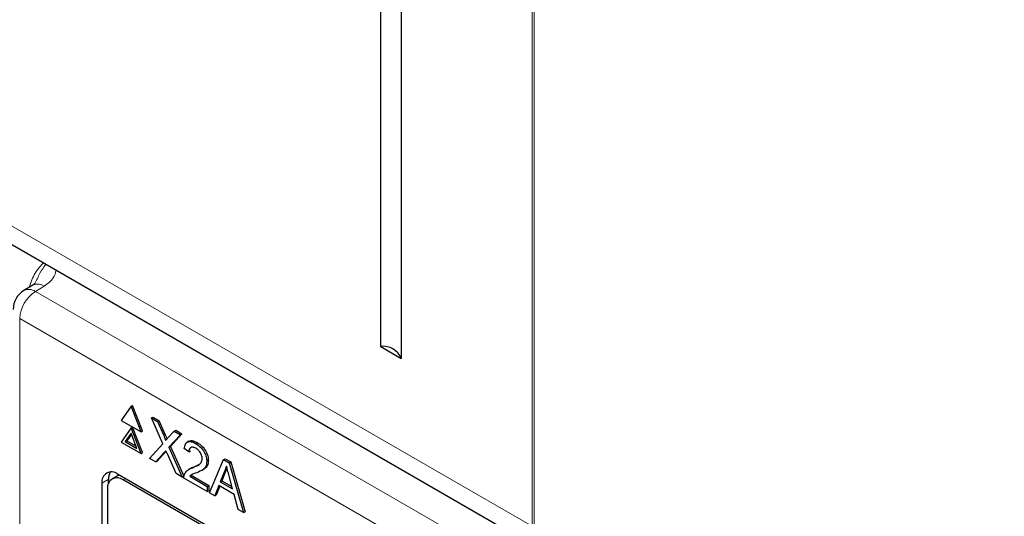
# Paper-space layout 'Blatt4' of a CAD drawing. Header units: millimetres. Extents: x 5 to 418, y 2 to 292.
# Tile 33 of 65: x 115.32 to 126.46, y 162.92 to 168.55. Entities that reach past the tile are written whole.
import ezdxf

# ---------------------------------------------------------------- set-up
doc = ezdxf.new("R2010")
doc.units = ezdxf.units.MM

psp = doc.layouts.new('Blatt4')

# ---------------------------------------------------------------- linework, layer by layer
at = {"color": 7, "linetype": 'Continuous', "lineweight": 18}
for p, q in [((121.119, 162.812), (121.119, 178.208)), ((121.144, 178.194), (121.144, 162.799)), ((110.253, 169.085), (121.119, 162.812)), ((115.599, 165.53), (115.498, 165.47)), ((115.498, 165.47), (126.641, 159.037)), ((126.464, 158.731), (115.321, 165.164)), ((115.321, 165.164), (115.321, 148.084)), ((116.951, 163.838), (116.968, 163.848)), ((116.956, 163.646), (116.974, 163.656)), ((116.492, 163.336), (116.517, 163.351)), ((116.324, 163.34), (116.252, 163.3))]:
    psp.add_line(p, q, dxfattribs=at)
at = {"color": 7, "linetype": 'Continuous', "lineweight": 25}
for p, q in [((119.406, 164.847), (119.406, 174.013)), ((119.639, 173.878), (119.639, 164.712)), ((110.383, 168.799), (121.249, 162.526)), ((115.47, 165.541), (115.369, 165.481)), ((119.406, 164.847), (119.639, 164.712)), ((116.581, 164.17), (116.469, 164.01)), ((116.581, 164.17), (116.599, 164.18)), ((116.694, 163.881), (116.581, 164.17)), ((116.711, 163.891), (116.599, 164.18)), ((116.469, 164.01), (116.694, 163.881)), ((116.811, 164.038), (116.828, 164.048)), ((116.94, 163.746), (116.811, 164.038)), ((116.811, 164.038), (116.88, 163.998)), ((116.828, 164.048), (116.897, 164.008)), ((116.581, 163.925), (116.469, 163.765)), ((116.581, 163.925), (116.599, 163.935)), ((116.694, 163.636), (116.581, 163.925)), ((116.711, 163.646), (116.599, 163.935)), ((116.88, 163.998), (116.897, 164.008)), ((116.88, 163.998), (116.951, 163.838)), ((116.897, 164.008), (116.968, 163.848)), ((117.069, 163.889), (117.087, 163.899)), ((117.087, 163.899), (117.157, 163.858)), ((116.581, 163.864), (116.515, 163.77)), ((116.585, 163.854), (116.533, 163.78)), ((116.648, 163.693), (116.581, 163.864)), ((116.694, 163.881), (116.711, 163.891)), ((116.998, 163.811), (117.069, 163.889)), ((117.139, 163.848), (117.01, 163.705)), ((117.157, 163.858), (117.027, 163.716)), ((117.069, 163.889), (117.139, 163.848)), ((117.139, 163.848), (117.157, 163.858)), ((116.469, 163.765), (116.694, 163.636)), ((116.515, 163.77), (116.533, 163.78)), ((116.515, 163.77), (116.648, 163.693)), ((116.533, 163.78), (116.638, 163.719)), ((116.79, 163.58), (116.94, 163.746)), ((117.01, 163.705), (117.027, 163.716)), ((117.01, 163.705), (117.16, 163.367)), ((117.027, 163.716), (117.178, 163.377)), ((117.236, 163.654), (117.183, 163.69)), ((117.235, 163.774), (117.215, 163.762)), ((117.314, 163.747), (117.331, 163.758)), ((116.694, 163.636), (116.711, 163.646)), ((116.86, 163.54), (116.79, 163.58)), ((116.956, 163.646), (116.86, 163.54)), ((116.974, 163.656), (116.877, 163.55)), ((116.978, 163.661), (116.974, 163.656)), ((117.091, 163.407), (116.992, 163.63)), ((117.236, 163.654), (117.253, 163.664)), ((117.467, 163.19), (117.628, 163.566)), ((117.628, 163.566), (117.646, 163.576)), ((117.628, 163.566), (117.693, 163.529)), ((117.646, 163.576), (117.71, 163.539)), ((116.86, 163.54), (116.877, 163.55)), ((117.252, 163.466), (117.232, 163.454)), ((117.277, 163.474), (117.295, 163.485)), ((117.295, 163.485), (117.354, 163.514)), ((117.379, 163.443), (117.399, 163.454)), ((117.439, 163.546), (117.457, 163.556)), ((117.693, 163.529), (117.71, 163.539)), ((117.693, 163.529), (117.854, 162.966)), ((117.71, 163.539), (117.872, 162.976)), ((116.42, 163.379), (116.367, 163.348)), ((125.356, 158.248), (116.429, 163.402)), ((117.16, 163.367), (117.091, 163.407)), ((117.16, 163.367), (117.178, 163.377)), ((117.444, 163.203), (117.178, 163.356)), ((117.245, 163.378), (117.263, 163.388)), ((117.245, 163.378), (117.444, 163.263)), ((117.274, 163.398), (117.263, 163.388)), ((117.263, 163.388), (117.462, 163.273)), ((117.633, 163.422), (117.591, 163.316)), ((117.65, 163.433), (117.609, 163.327)), ((117.633, 163.422), (117.65, 163.433)), ((117.73, 163.236), (117.69, 163.383)), ((116.252, 163.3), (116.252, 155.032)), ((116.315, 163.234), (116.315, 155.069)), ((116.324, 163.34), (116.324, 163.293)), ((125.331, 158.233), (116.492, 163.336)), ((117.444, 163.263), (117.462, 163.273)), ((117.444, 163.263), (117.444, 163.203)), ((117.462, 163.273), (117.462, 163.213)), ((117.574, 163.272), (117.528, 163.154)), ((117.585, 163.266), (117.545, 163.165)), ((117.747, 163.172), (117.574, 163.272)), ((117.591, 163.316), (117.609, 163.327)), ((117.591, 163.316), (117.73, 163.236)), ((117.609, 163.327), (117.723, 163.261)), ((117.444, 163.203), (117.462, 163.213)), ((117.528, 163.154), (117.467, 163.19)), ((117.528, 163.154), (117.545, 163.165)), ((117.793, 163.001), (117.747, 163.172)), ((117.854, 162.966), (117.793, 163.001)), ((117.854, 162.966), (117.872, 162.976))]:
    psp.add_line(p, q, dxfattribs=at)
at = {"color": 7, "linetype": 'Continuous', "lineweight": 25, "flags": 128}
for points in [[(115.477, 165.545), (115.471, 165.541), (115.47, 165.541)], [(116.45, 163.389), (116.447, 163.389), (116.42, 163.379)]]:
    psp.add_lwpolyline(points, dxfattribs=at)
at = {"color": 7, "linetype": 'Continuous', "lineweight": 25}
for centre, radius, start, end in [((115.498, 165.266), 0.25, 120.8709, 180), ((119.434, 164.627), 0.222, 22.6329, 97.3724), ((116.36, 163.317), 0.109, 50.7967, 189.214), ((116.423, 163.251), 0.109, 50.7967, 189.214), ((116.475, 163.346), 0.151, 148.3289, 182.5975)]:
    psp.add_arc(centre, radius, start, end, dxfattribs=at)
at = {"color": 7, "linetype": 'Continuous', "lineweight": 18}
for centre, radius, start, end in [((115.705, 165.146), 0.384, 122.6055, 177.3945), ((115.425, 165.371), 0.123, 53.829, 116.8599), ((115.524, 165.421), 0.132, 55.8104, 110.7239)]:
    psp.add_arc(centre, radius, start, end, dxfattribs=at)
for points, knots in [([(115.428, 165.516), (115.437, 165.544), (115.464, 165.624), (115.523, 165.724), (115.574, 165.778), (115.589, 165.793)], [0, 0, 0, 0, 0.281869, 0.790242, 1, 1, 1, 1]), ([(115.494, 165.559), (115.512, 165.599), (115.548, 165.679), (115.593, 165.745), (115.615, 165.778)], [0, 0, 0, 0, 0.49836, 1, 1, 1, 1]), ([(115.732, 165.71), (115.726, 165.681), (115.711, 165.614), (115.639, 165.56), (115.599, 165.53)], [0, 0, 0, 0, 0.444867, 1, 1, 1, 1])]:
    psp.add_open_spline(points, degree=3, knots=knots, dxfattribs=at)
at = {"color": 7, "linetype": 'Continuous', "lineweight": 25}
for points, knots in [([(115.493, 165.56), (115.494, 165.559), (115.495, 165.558), (115.465, 165.537), (115.448, 165.53), (115.447, 165.529)], [0, 0, 0, 0, 0.6425946, 0.9590015, 1, 1, 1, 1]), ([(116.951, 163.838), (116.955, 163.828), (116.962, 163.813), (116.969, 163.794), (116.971, 163.785), (116.972, 163.781)], [0, 0, 0, 0, 0.561277, 0.781763, 1, 1, 1, 1]), ([(116.968, 163.848), (116.973, 163.838), (116.979, 163.823), (116.986, 163.806), (116.987, 163.8), (116.988, 163.799)], [0, 0, 0, 0, 0.646868, 0.900977, 1, 1, 1, 1]), ([(116.972, 163.781), (116.977, 163.787), (116.986, 163.796), (116.994, 163.806), (116.998, 163.811)], [0, 0, 0, 0, 0.56, 1, 1, 1, 1]), ([(117.183, 163.69), (117.186, 163.709), (117.192, 163.747), (117.227, 163.773), (117.271, 163.769), (117.3, 163.755), (117.314, 163.747)], [0, 0, 0, 0, 0.280235, 0.558893, 0.779132, 1, 1, 1, 1]), ([(117.313, 163.694), (117.301, 163.699), (117.279, 163.71), (117.252, 163.705), (117.238, 163.683), (117.236, 163.664), (117.236, 163.654)], [0, 0, 0, 0, 0.28041, 0.559489, 0.779375, 1, 1, 1, 1]), ([(117.237, 163.77), (117.241, 163.774), (117.254, 163.785), (117.289, 163.779), (117.317, 163.765), (117.331, 163.758)], [0, 0, 0, 0, 0.185653, 0.592247, 1, 1, 1, 1]), ([(117.387, 163.575), (117.385, 163.588), (117.383, 163.613), (117.362, 163.651), (117.337, 163.678), (117.321, 163.689), (117.313, 163.694)], [0, 0, 0, 0, 0.27908, 0.558612, 0.779043, 1, 1, 1, 1]), ([(117.314, 163.747), (117.332, 163.736), (117.367, 163.712), (117.409, 163.655), (117.435, 163.596), (117.438, 163.562), (117.439, 163.546)], [0, 0, 0, 0, 0.280482, 0.559644, 0.779749, 1, 1, 1, 1]), ([(117.331, 163.758), (117.349, 163.746), (117.385, 163.723), (117.427, 163.666), (117.453, 163.606), (117.455, 163.573), (117.457, 163.556)], [0, 0, 0, 0, 0.280482, 0.559644, 0.779749, 1, 1, 1, 1]), ([(116.975, 163.667), (116.971, 163.663), (116.965, 163.656), (116.959, 163.649), (116.956, 163.646)], [0, 0, 0, 0, 0.5600016, 1, 1, 1, 1]), ([(116.992, 163.63), (116.989, 163.637), (116.983, 163.649), (116.978, 163.662), (116.975, 163.667)], [0, 0, 0, 0, 0.56, 1, 1, 1, 1]), ([(117.277, 163.474), (117.303, 163.485), (117.34, 163.5), (117.38, 163.533), (117.384, 163.561), (117.387, 163.575)], [0, 0, 0, 0, 0.561313, 0.781386, 1, 1, 1, 1]), ([(117.184, 163.395), (117.191, 163.409), (117.202, 163.432), (117.228, 163.452), (117.252, 163.465), (117.269, 163.471), (117.277, 163.474)], [0, 0, 0, 0, 0.339411, 0.559525, 0.779752, 1, 1, 1, 1]), ([(117.252, 163.465), (117.258, 163.469), (117.271, 163.476), (117.286, 163.482), (117.295, 163.485)], [0, 0, 0, 0, 0.421829, 1, 1, 1, 1]), ([(117.439, 163.546), (117.436, 163.525), (117.431, 163.483), (117.387, 163.443), (117.349, 163.428), (117.326, 163.418)], [0, 0, 0, 0, 0.278741, 0.558834, 1, 1, 1, 1]), ([(117.457, 163.556), (117.454, 163.535), (117.448, 163.494), (117.421, 163.466), (117.403, 163.458), (117.398, 163.456)], [0, 0, 0, 0, 0.43566, 0.873431, 1, 1, 1, 1]), ([(117.66, 163.493), (117.657, 163.479), (117.65, 163.453), (117.638, 163.432), (117.633, 163.422)], [0, 0, 0, 0, 0.559915, 1, 1, 1, 1]), ([(117.667, 163.468), (117.666, 163.466), (117.662, 163.452), (117.656, 163.442), (117.65, 163.433)], [0, 0, 0, 0, 0.174052, 1, 1, 1, 1]), ([(117.69, 163.383), (117.685, 163.403), (117.675, 163.44), (117.665, 163.477), (117.66, 163.493)], [0, 0, 0, 0, 0.560002, 1, 1, 1, 1]), ([(117.178, 163.356), (117.178, 163.364), (117.179, 163.378), (117.182, 163.39), (117.184, 163.395)], [0, 0, 0, 0, 0.5599563, 1, 1, 1, 1]), ([(117.326, 163.418), (117.316, 163.414), (117.3, 163.408), (117.278, 163.4), (117.26, 163.392), (117.25, 163.382), (117.245, 163.378)], [0, 0, 0, 0, 0.340038, 0.560063, 0.78009, 1, 1, 1, 1])]:
    psp.add_open_spline(points, degree=3, knots=knots, dxfattribs=at)

doc.saveas('drawing.dxf')
